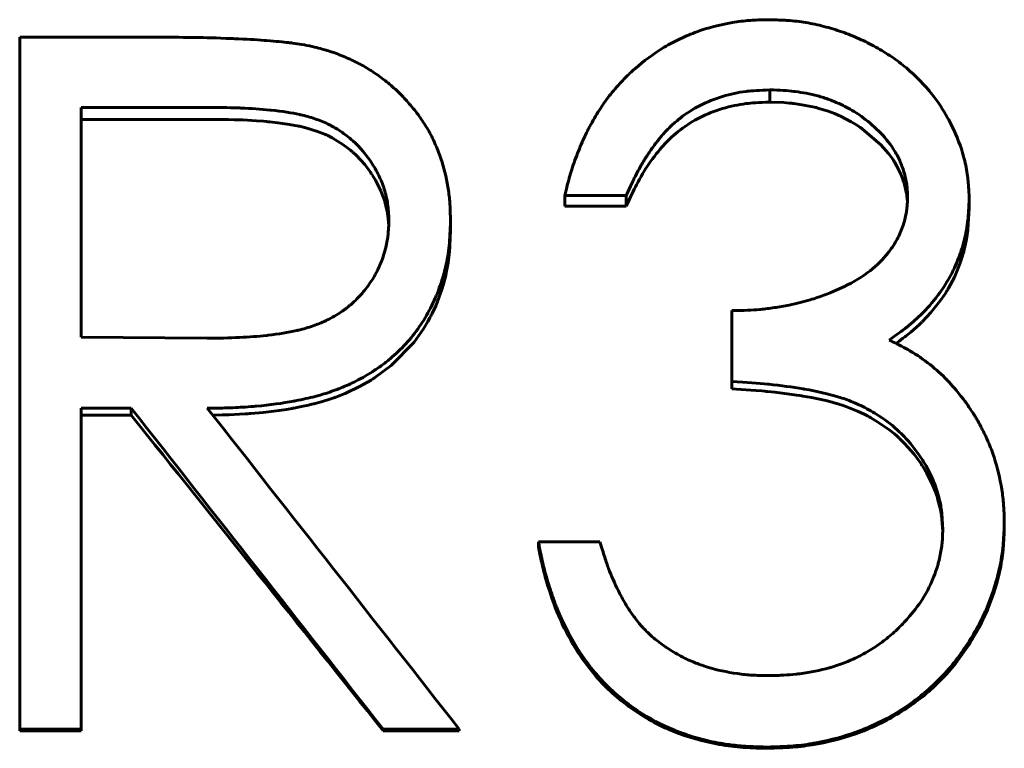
# Model space of a CAD drawing. Header units: millimetres. Extents: x 0 to 594, y 0 to 420.
# Tile 7 of 19: x 168.19 to 175.37, y 201.22 to 206.54. Entities that reach past the tile are written whole.
import ezdxf

# ---------------------------------------------------------------- set-up
doc = ezdxf.new("R2010")
doc.units = ezdxf.units.MM
doc.linetypes.add('K5LT_BASIC', pattern=[0])
doc.layers.add('Системный слой (1)', color=251, linetype='Continuous', true_color=0x6c6c6c)

# ---------------------------------------------------------------- blocks, each defined once
blk = doc.blocks.new('U9')
at = {"layer": 'Системный слой (1)', "color": 150, "linetype": 'K5LT_BASIC', "lineweight": 60, "true_color": 0x0080ff}
for p, q in [((175.1111, 205.1625), (175.1025, 205.0097)), ((175.1, 204.9889), (175.0972, 204.968)), ((175.1013, 204.9993), (175.1, 204.9889)), ((175.1019, 205.0045), (175.1013, 204.9993)), ((175.1022, 205.0071), (175.1019, 205.0045)), ((175.1023, 205.0084), (175.1022, 205.0071)), ((175.1024, 205.0091), (175.1023, 205.0084)), ((175.1025, 205.0097), (175.1024, 205.0096)), ((175.1024, 205.0096), (175.1024, 205.0094)), ((175.1024, 205.0094), (175.1024, 205.0091)), ((175.0902, 204.9263), (175.0752, 204.8589)), ((175.0972, 204.968), (175.0902, 204.9263)), ((175.0683, 204.8333), (175.0608, 204.8077)), ((175.0718, 204.8462), (175.0683, 204.8333)), ((175.0735, 204.8527), (175.0718, 204.8462)), ((175.0744, 204.8559), (175.0735, 204.8527)), ((175.0748, 204.8575), (175.0744, 204.8559)), ((175.075, 204.8583), (175.0748, 204.8575)), ((175.0751, 204.8587), (175.075, 204.8583)), ((175.0752, 204.8589), (175.0751, 204.8587)), ((175.0608, 204.8077), (175.044, 204.7574)), ((175.044, 204.7574), (175.0034, 204.6601)), ((175.0034, 204.6601), (174.9587, 204.5759)), ((174.9451, 204.5535), (174.9309, 204.5312)), ((174.952, 204.5647), (174.9451, 204.5535)), ((174.9554, 204.5704), (174.952, 204.5647)), ((174.9571, 204.5732), (174.9554, 204.5704)), ((174.9579, 204.5746), (174.9571, 204.5732)), ((174.9583, 204.5753), (174.9579, 204.5746)), ((174.9586, 204.5757), (174.9583, 204.5753)), ((174.9587, 204.5759), (174.9586, 204.5757)), ((174.9006, 204.4873), (174.8329, 204.4025)), ((174.9309, 204.5312), (174.9006, 204.4873)), ((174.8329, 204.4025), (174.7688, 204.3343)), ((174.764, 204.3295), (174.7589, 204.3246)), ((174.7665, 204.332), (174.764, 204.3295)), ((174.7677, 204.3332), (174.7665, 204.332)), ((174.7684, 204.3339), (174.7677, 204.3332)), ((174.7687, 204.3342), (174.7684, 204.3339)), ((174.7688, 204.3343), (174.7687, 204.3342)), ((174.6857, 204.259), (174.6529, 204.2328)), ((174.7281, 204.2957), (174.6857, 204.259)), ((174.7487, 204.3148), (174.7281, 204.2957)), ((174.7589, 204.3246), (174.7487, 204.3148)), ((174.5974, 204.1921), (174.5766, 204.1774)), ((174.6283, 204.2143), (174.5974, 204.1921)), ((174.6414, 204.2241), (174.6283, 204.2143)), ((174.6474, 204.2286), (174.6414, 204.2241)), ((174.6503, 204.2307), (174.6474, 204.2286)), ((174.6516, 204.2318), (174.6503, 204.2307)), ((174.6523, 204.2323), (174.6516, 204.2318)), ((174.6527, 204.2326), (174.6523, 204.2323)), ((174.6528, 204.2327), (174.6527, 204.2326)), ((174.6529, 204.2328), (174.6528, 204.2327))]:
    blk.add_line(p, q, dxfattribs=at)
blk = doc.blocks.new('U16')
at = {"layer": 'Системный слой (1)', "color": 150, "linetype": 'K5LT_BASIC', "lineweight": 60, "true_color": 0x0080ff}
for p, q in [((171.329, 204.9981), (171.3212, 204.8414)), ((171.3203, 204.832), (171.3194, 204.8225)), ((171.3207, 204.8367), (171.3203, 204.832)), ((171.321, 204.8391), (171.3207, 204.8367)), ((171.3211, 204.8403), (171.321, 204.8391)), ((171.3212, 204.8414), (171.3211, 204.8412)), ((171.3211, 204.8412), (171.3211, 204.8409)), ((171.3211, 204.8409), (171.3211, 204.8403)), ((171.3122, 204.7658), (171.2986, 204.6912)), ((171.3173, 204.8035), (171.3122, 204.7658)), ((171.3194, 204.8225), (171.3173, 204.8035)), ((171.2986, 204.6912), (171.2975, 204.6862)), ((171.2831, 204.6275), (171.266, 204.5696)), ((171.2906, 204.6568), (171.2831, 204.6275)), ((171.2942, 204.6716), (171.2906, 204.6568)), ((171.2959, 204.679), (171.2942, 204.6716)), ((171.2967, 204.6827), (171.2959, 204.679)), ((171.2971, 204.6846), (171.2967, 204.6827)), ((171.2973, 204.6855), (171.2971, 204.6846)), ((171.2974, 204.686), (171.2973, 204.6855)), ((171.2975, 204.6862), (171.2974, 204.686)), ((171.266, 204.5696), (171.2237, 204.4569)), ((171.2237, 204.4569), (171.1928, 204.3904)), ((171.1642, 204.3366), (171.1332, 204.2846)), ((171.1789, 204.3633), (171.1642, 204.3366)), ((171.186, 204.3769), (171.1789, 204.3633)), ((171.1895, 204.3837), (171.186, 204.3769)), ((171.1912, 204.3872), (171.1895, 204.3837)), ((171.1921, 204.3889), (171.1912, 204.3872)), ((171.1925, 204.3897), (171.1921, 204.3889)), ((171.1927, 204.3902), (171.1925, 204.3897)), ((171.1928, 204.3904), (171.1927, 204.3902)), ((171.1332, 204.2846), (171.064, 204.1867)), ((171.064, 204.1867), (170.8973, 204.0153)), ((170.8973, 204.0153), (170.7761, 203.926)), ((170.7506, 203.9099), (170.7245, 203.8942)), ((170.7635, 203.9179), (170.7506, 203.9099)), ((170.7699, 203.922), (170.7635, 203.9179)), ((170.7731, 203.9241), (170.7699, 203.922)), ((170.7747, 203.9251), (170.7731, 203.9241)), ((170.7755, 203.9256), (170.7747, 203.9251)), ((170.7759, 203.9259), (170.7755, 203.9256)), ((170.7761, 203.926), (170.7759, 203.9259)), ((170.6713, 203.8645), (170.561, 203.8122)), ((170.7245, 203.8942), (170.6713, 203.8645)), ((170.4349, 203.7655), (170.3793, 203.7484)), ((170.4637, 203.7752), (170.4349, 203.7655)), ((170.4785, 203.7803), (170.4637, 203.7752)), ((170.4859, 203.783), (170.4785, 203.7803)), ((170.4896, 203.7843), (170.4859, 203.783)), ((170.4915, 203.785), (170.4896, 203.7843)), ((170.4924, 203.7853), (170.4915, 203.785)), ((170.4929, 203.7855), (170.4924, 203.7853)), ((170.4931, 203.7856), (170.4929, 203.7855)), ((170.561, 203.8122), (170.4931, 203.7856)), ((170.0794, 203.6873), (169.9637, 203.6733)), ((170.1343, 203.6957), (170.0794, 203.6873)), ((170.1611, 203.7002), (170.1343, 203.6957)), ((170.1742, 203.7025), (170.1611, 203.7002)), ((170.1808, 203.7037), (170.1742, 203.7025)), ((170.184, 203.7043), (170.1808, 203.7037)), ((170.1857, 203.7046), (170.184, 203.7043)), ((170.1865, 203.7047), (170.1857, 203.7046)), ((170.1869, 203.7048), (170.1865, 203.7047)), ((170.1871, 203.7049), (170.1869, 203.7048)), ((170.2425, 203.7156), (170.1871, 203.7049)), ((170.2948, 203.7269), (170.2425, 203.7156)), ((170.3191, 203.7326), (170.2948, 203.7269)), ((170.3308, 203.7355), (170.3191, 203.7326)), ((170.3365, 203.7369), (170.3308, 203.7355)), ((170.3394, 203.7376), (170.3365, 203.7369)), ((170.3408, 203.738), (170.3394, 203.7376)), ((170.3415, 203.7382), (170.3408, 203.738)), ((170.3418, 203.7383), (170.3415, 203.7382)), ((170.342, 203.7383), (170.3418, 203.7383)), ((170.3793, 203.7484), (170.342, 203.7383)), ((169.5977, 203.6539), (169.5954, 203.6539)), ((169.6648, 203.6551), (169.5977, 203.6539)), ((169.6919, 203.6558), (169.6648, 203.6551)), ((169.7039, 203.6561), (169.6919, 203.6558)), ((169.7095, 203.6563), (169.7039, 203.6561)), ((169.7122, 203.6564), (169.7095, 203.6563)), ((169.7135, 203.6564), (169.7122, 203.6564)), ((169.7141, 203.6564), (169.7135, 203.6564)), ((169.7145, 203.6564), (169.7141, 203.6564)), ((169.7146, 203.6564), (169.7145, 203.6564)), ((169.7917, 203.6599), (169.7146, 203.6564)), ((169.8324, 203.6623), (169.7917, 203.6599)), ((169.8527, 203.6637), (169.8324, 203.6623)), ((169.8629, 203.6645), (169.8527, 203.6637)), ((169.8679, 203.6648), (169.8629, 203.6645)), ((169.8705, 203.665), (169.8679, 203.6648)), ((169.8718, 203.6651), (169.8705, 203.665)), ((169.8724, 203.6652), (169.8718, 203.6651)), ((169.8727, 203.6652), (169.8724, 203.6652)), ((169.9637, 203.6733), (169.8727, 203.6652))]:
    blk.add_line(p, q, dxfattribs=at)
blk = doc.blocks.new('U28')
at = {"layer": 'Системный слой (1)', "color": 150, "linetype": 'K5LT_BASIC', "lineweight": 60, "true_color": 0x0080ff}
for p, q in [((169.6057, 205.8116), (169.5742, 205.8118)), ((169.7103, 205.8105), (169.6057, 205.8116)), ((169.7545, 205.8095), (169.7103, 205.8105)), ((169.7746, 205.8089), (169.7545, 205.8095)), ((169.7841, 205.8086), (169.7746, 205.8089)), ((169.7888, 205.8085), (169.7841, 205.8086)), ((169.7911, 205.8084), (169.7888, 205.8085)), ((169.7922, 205.8083), (169.7911, 205.8084)), ((169.7928, 205.8083), (169.7922, 205.8083)), ((169.793, 205.8083), (169.7928, 205.8083)), ((169.7932, 205.8083), (169.793, 205.8083)), ((169.8139, 205.8074), (169.7932, 205.8083)), ((169.9159, 205.8016), (169.8139, 205.8074)), ((169.9646, 205.7978), (169.9159, 205.8016)), ((169.9884, 205.7957), (169.9646, 205.7978)), ((170.0001, 205.7945), (169.9884, 205.7957)), ((170.006, 205.794), (170.0001, 205.7945)), ((170.0089, 205.7937), (170.006, 205.794)), ((170.0103, 205.7935), (170.0089, 205.7937)), ((170.0111, 205.7935), (170.0103, 205.7935)), ((170.0114, 205.7934), (170.0111, 205.7935)), ((170.0116, 205.7934), (170.0114, 205.7934)), ((170.0711, 205.7868), (170.0116, 205.7934)), ((170.1564, 205.7748), (170.0711, 205.7868)), ((170.1941, 205.7682), (170.1564, 205.7748)), ((170.2116, 205.7648), (170.1941, 205.7682)), ((170.22, 205.763), (170.2116, 205.7648)), ((170.2242, 205.7621), (170.22, 205.763)), ((170.2262, 205.7617), (170.2242, 205.7621)), ((170.2273, 205.7615), (170.2262, 205.7617)), ((170.2278, 205.7614), (170.2273, 205.7615)), ((170.228, 205.7613), (170.2278, 205.7614)), ((170.2282, 205.7613), (170.228, 205.7613)), ((170.2737, 205.7504), (170.2282, 205.7613)), ((170.3597, 205.7242), (170.2737, 205.7504)), ((170.3989, 205.7092), (170.3597, 205.7242)), ((170.4175, 205.7012), (170.3989, 205.7092)), ((170.4266, 205.6971), (170.4175, 205.7012)), ((170.4311, 205.695), (170.4266, 205.6971)), ((170.4333, 205.6939), (170.4311, 205.695)), ((170.4344, 205.6934), (170.4333, 205.6939)), ((170.435, 205.6931), (170.4344, 205.6934)), ((170.4353, 205.693), (170.435, 205.6931)), ((170.4354, 205.693), (170.4353, 205.693)), ((170.4668, 205.6771), (170.4354, 205.693)), ((170.5445, 205.6294), (170.4668, 205.6771)), ((170.5812, 205.6023), (170.5445, 205.6294)), ((170.599, 205.5879), (170.5812, 205.6023)), ((170.6077, 205.5805), (170.599, 205.5879)), ((170.612, 205.5767), (170.6077, 205.5805)), ((170.6142, 205.5748), (170.612, 205.5767)), ((170.6153, 205.5739), (170.6142, 205.5748)), ((170.6158, 205.5734), (170.6153, 205.5739)), ((170.6161, 205.5732), (170.6158, 205.5734)), ((170.6162, 205.573), (170.6161, 205.5732)), ((170.6437, 205.5475), (170.6162, 205.573)), ((170.7042, 205.4816), (170.6437, 205.5475)), ((170.7319, 205.4459), (170.7042, 205.4816)), ((170.7451, 205.4273), (170.7319, 205.4459)), ((170.7516, 205.4178), (170.7451, 205.4273)), ((170.7547, 205.4131), (170.7516, 205.4178)), ((170.7563, 205.4107), (170.7547, 205.4131)), ((170.7571, 205.4095), (170.7563, 205.4107)), ((170.7575, 205.4089), (170.7571, 205.4095)), ((170.7577, 205.4086), (170.7575, 205.4089)), ((170.7578, 205.4084), (170.7577, 205.4086)), ((170.7823, 205.3686), (170.7578, 205.4084)), ((170.8213, 205.2916), (170.7823, 205.3686)), ((170.837, 205.2524), (170.8213, 205.2916)), ((170.8439, 205.2327), (170.837, 205.2524)), ((170.8472, 205.2228), (170.8439, 205.2327)), ((170.8487, 205.2178), (170.8472, 205.2228)), ((170.8495, 205.2153), (170.8487, 205.2178)), ((170.8499, 205.2141), (170.8495, 205.2153)), ((170.8501, 205.2135), (170.8499, 205.2141)), ((170.8502, 205.2132), (170.8501, 205.2135)), ((170.8502, 205.213), (170.8502, 205.2132)), ((170.8504, 205.2125), (170.8502, 205.213)), ((170.8638, 205.1599), (170.8504, 205.2125)), ((170.8689, 205.1335), (170.8638, 205.1599)), ((170.8709, 205.1203), (170.8689, 205.1335)), ((170.8719, 205.1137), (170.8709, 205.1203)), ((170.8723, 205.1104), (170.8719, 205.1137)), ((170.8725, 205.1087), (170.8723, 205.1104)), ((170.8726, 205.1079), (170.8725, 205.1087)), ((170.8727, 205.1075), (170.8726, 205.1079)), ((170.8727, 205.1073), (170.8727, 205.1075)), ((170.8727, 205.1071), (170.8727, 205.1073)), ((170.8786, 205.0346), (170.8727, 205.1071))]:
    blk.add_line(p, q, dxfattribs=at)
blk = doc.blocks.new('U30')
at = {"layer": 'Системный слой (1)', "color": 150, "linetype": 'K5LT_BASIC', "lineweight": 60, "true_color": 0x0080ff}
for p, q in [((173.6686, 205.9377), (173.6567, 205.938)), ((173.7609, 205.9338), (173.6686, 205.9377)), ((173.7996, 205.9309), (173.7609, 205.9338)), ((173.8171, 205.9292), (173.7996, 205.9309)), ((173.8254, 205.9283), (173.8171, 205.9292)), ((173.8294, 205.9279), (173.8254, 205.9283)), ((173.8314, 205.9276), (173.8294, 205.9279)), ((173.8324, 205.9275), (173.8314, 205.9276)), ((173.8329, 205.9275), (173.8324, 205.9275)), ((173.8331, 205.9274), (173.8329, 205.9275)), ((173.8333, 205.9274), (173.8331, 205.9274)), ((173.9061, 205.9166), (173.8333, 205.9274)), ((173.9574, 205.9065), (173.9061, 205.9166)), ((173.9825, 205.9008), (173.9574, 205.9065)), ((173.9948, 205.8977), (173.9825, 205.9008)), ((174.0009, 205.8961), (173.9948, 205.8977)), ((174.004, 205.8953), (174.0009, 205.8961)), ((174.0055, 205.8949), (174.004, 205.8953)), ((174.0063, 205.8947), (174.0055, 205.8949)), ((174.0067, 205.8946), (174.0063, 205.8947)), ((174.0069, 205.8946), (174.0067, 205.8946)), ((174.0825, 205.8714), (174.0069, 205.8946)), ((174.1281, 205.8542), (174.0825, 205.8714)), ((174.1507, 205.8448), (174.1281, 205.8542)), ((174.1619, 205.8398), (174.1507, 205.8448)), ((174.1675, 205.8373), (174.1619, 205.8398)), ((174.1703, 205.8361), (174.1675, 205.8373)), ((174.1717, 205.8354), (174.1703, 205.8361)), ((174.1724, 205.8351), (174.1717, 205.8354)), ((174.1727, 205.835), (174.1724, 205.8351)), ((174.1729, 205.8349), (174.1727, 205.835)), ((174.2508, 205.795), (174.1729, 205.8349)), ((174.2894, 205.7718), (174.2508, 205.795)), ((174.3079, 205.7596), (174.2894, 205.7718)), ((174.3169, 205.7535), (174.3079, 205.7596)), ((174.3213, 205.7504), (174.3169, 205.7535)), ((174.3235, 205.7488), (174.3213, 205.7504)), ((174.3246, 205.748), (174.3235, 205.7488)), ((174.3252, 205.7476), (174.3246, 205.748)), ((174.3255, 205.7474), (174.3252, 205.7476)), ((174.3256, 205.7473), (174.3255, 205.7474)), ((174.3316, 205.743), (174.3256, 205.7473)), ((174.4682, 205.6255), (174.3316, 205.743)), ((174.5231, 205.5626), (174.4682, 205.6255)), ((174.5472, 205.5302), (174.5231, 205.5626)), ((174.5584, 205.5137), (174.5472, 205.5302)), ((174.5638, 205.5054), (174.5584, 205.5137)), ((174.5665, 205.5012), (174.5638, 205.5054)), ((174.5678, 205.4991), (174.5665, 205.5012)), ((174.5685, 205.498), (174.5678, 205.4991)), ((174.5688, 205.4975), (174.5685, 205.498)), ((174.5689, 205.4973), (174.5688, 205.4975)), ((174.569, 205.4971), (174.5689, 205.4973)), ((174.5842, 205.4711), (174.569, 205.4971)), ((174.615, 205.4065), (174.5842, 205.4711)), ((174.6278, 205.3724), (174.615, 205.4065)), ((174.6336, 205.3549), (174.6278, 205.3724)), ((174.6363, 205.3461), (174.6336, 205.3549)), ((174.6376, 205.3416), (174.6363, 205.3461)), ((174.6383, 205.3393), (174.6376, 205.3416)), ((174.6386, 205.3382), (174.6383, 205.3393)), ((174.6387, 205.3377), (174.6386, 205.3382)), ((174.6388, 205.3374), (174.6387, 205.3377)), ((174.6389, 205.3372), (174.6388, 205.3374)), ((174.6498, 205.2934), (174.6389, 205.3372)), ((174.654, 205.2721), (174.6498, 205.2934)), ((174.6557, 205.2618), (174.654, 205.2721)), ((174.6564, 205.2567), (174.6557, 205.2618)), ((174.6568, 205.2542), (174.6564, 205.2567)), ((174.657, 205.2529), (174.6568, 205.2542)), ((174.657, 205.2523), (174.657, 205.2529)), ((174.6571, 205.252), (174.657, 205.2523)), ((174.6571, 205.2518), (174.6571, 205.252)), ((174.6571, 205.2517), (174.6571, 205.2518)), ((174.6607, 205.2104), (174.6571, 205.2517))]:
    blk.add_line(p, q, dxfattribs=at)
blk = doc.blocks.new('U36')
at = {"layer": 'Системный слой (1)', "color": 150, "linetype": 'K5LT_BASIC', "lineweight": 60, "true_color": 0x0080ff}
for p, q in [((173.4491, 203.8407), (173.3803, 203.8447)), ((173.555, 203.8335), (173.4491, 203.8407)), ((173.6004, 203.8299), (173.555, 203.8335)), ((173.6212, 203.8281), (173.6004, 203.8299)), ((173.6311, 203.8271), (173.6212, 203.8281)), ((173.636, 203.8267), (173.6311, 203.8271)), ((173.6384, 203.8265), (173.636, 203.8267)), ((173.6396, 203.8264), (173.6384, 203.8265)), ((173.6402, 203.8263), (173.6396, 203.8264)), ((173.6405, 203.8263), (173.6402, 203.8263)), ((173.6406, 203.8263), (173.6405, 203.8263)), ((173.6954, 203.8206), (173.6406, 203.8263)), ((173.8014, 203.8077), (173.6954, 203.8206)), ((173.8514, 203.8005), (173.8014, 203.8077)), ((173.8757, 203.7967), (173.8514, 203.8005)), ((173.8877, 203.7947), (173.8757, 203.7967)), ((173.8936, 203.7937), (173.8877, 203.7947)), ((173.8966, 203.7932), (173.8936, 203.7937)), ((173.8981, 203.793), (173.8966, 203.7932)), ((173.8988, 203.7928), (173.8981, 203.793)), ((173.8992, 203.7928), (173.8988, 203.7928)), ((173.8994, 203.7927), (173.8992, 203.7928)), ((173.9615, 203.7816), (173.8994, 203.7927)), ((174.0653, 203.7597), (173.9615, 203.7816)), ((174.1116, 203.7481), (174.0653, 203.7597)), ((174.1334, 203.7422), (174.1116, 203.7481)), ((174.1439, 203.7392), (174.1334, 203.7422)), ((174.149, 203.7376), (174.1439, 203.7392)), ((174.1516, 203.7369), (174.149, 203.7376)), ((174.1529, 203.7365), (174.1516, 203.7369)), ((174.1535, 203.7363), (174.1529, 203.7365)), ((174.1538, 203.7362), (174.1535, 203.7363)), ((174.154, 203.7362), (174.1538, 203.7362)), ((174.1989, 203.7218), (174.154, 203.7362)), ((174.298, 203.6828), (174.1989, 203.7218)), ((174.3464, 203.6599), (174.298, 203.6828)), ((174.3703, 203.6476), (174.3464, 203.6599)), ((174.3821, 203.6413), (174.3703, 203.6476)), ((174.3881, 203.6381), (174.3821, 203.6413)), ((174.391, 203.6364), (174.3881, 203.6381)), ((174.3925, 203.6356), (174.391, 203.6364)), ((174.3932, 203.6352), (174.3925, 203.6356)), ((174.3936, 203.635), (174.3932, 203.6352)), ((174.3938, 203.6349), (174.3936, 203.635)), ((174.4389, 203.6085), (174.3938, 203.6349)), ((174.5265, 203.5486), (174.4389, 203.6085)), ((174.5667, 203.5163), (174.5265, 203.5486)), ((174.5859, 203.4995), (174.5667, 203.5163)), ((174.5953, 203.491), (174.5859, 203.4995)), ((174.5999, 203.4867), (174.5953, 203.491)), ((174.6022, 203.4845), (174.5999, 203.4867)), ((174.6033, 203.4835), (174.6022, 203.4845)), ((174.6039, 203.4829), (174.6033, 203.4835)), ((174.6042, 203.4827), (174.6039, 203.4829)), ((174.6043, 203.4825), (174.6042, 203.4827)), ((174.6407, 203.4464), (174.6043, 203.4825)), ((174.7091, 203.368), (174.6407, 203.4464)), ((174.7407, 203.3262), (174.7091, 203.368)), ((174.7558, 203.3046), (174.7407, 203.3262)), ((174.7632, 203.2936), (174.7558, 203.3046)), ((174.7669, 203.2881), (174.7632, 203.2936)), ((174.7687, 203.2853), (174.7669, 203.2881)), ((174.7696, 203.284), (174.7687, 203.2853)), ((174.7701, 203.2833), (174.7696, 203.284)), ((174.7703, 203.2829), (174.7701, 203.2833)), ((174.7704, 203.2827), (174.7703, 203.2829)), ((174.8031, 203.229), (174.7704, 203.2827)), ((174.8473, 203.1398), (174.8031, 203.229)), ((174.8655, 203.0942), (174.8473, 203.1398)), ((174.8736, 203.0711), (174.8655, 203.0942)), ((174.8774, 203.0595), (174.8736, 203.0711)), ((174.8793, 203.0537), (174.8774, 203.0595)), ((174.8802, 203.0508), (174.8793, 203.0537)), ((174.8806, 203.0494), (174.8802, 203.0508)), ((174.8809, 203.0486), (174.8806, 203.0494)), ((174.881, 203.0483), (174.8809, 203.0486)), ((174.881, 203.0481), (174.881, 203.0483)), ((174.8815, 203.0466), (174.881, 203.0481)), ((174.898, 202.9833), (174.8815, 203.0466)), ((174.9042, 202.952), (174.898, 202.9833)), ((174.9068, 202.9365), (174.9042, 202.952)), ((174.9079, 202.9287), (174.9068, 202.9365)), ((174.9085, 202.9249), (174.9079, 202.9287)), ((174.9087, 202.9229), (174.9085, 202.9249)), ((174.9089, 202.922), (174.9087, 202.9229)), ((174.9089, 202.9215), (174.9089, 202.922)), ((174.909, 202.9212), (174.9089, 202.9215)), ((174.909, 202.921), (174.909, 202.9212)), ((174.9182, 202.8036), (174.909, 202.921))]:
    blk.add_line(p, q, dxfattribs=at)

msp = doc.modelspace()

# ---------------------------------------------------------------- linework, layer by layer
at = {"layer": 'Системный слой (1)', "color": 150, "linetype": 'K5LT_BASIC', "lineweight": 60, "true_color": 0x0080ff}
for p, q in [((168.188, 201.362), (168.188, 206.4114)), ((168.188, 206.4114), (169.1886, 206.4114)), ((173.6567, 206.027), (173.6567, 205.938)), ((169.5742, 205.8987), (168.6367, 205.8987)), ((168.6367, 204.2221), (168.6367, 205.8987)), ((169.5742, 205.8118), (168.6367, 205.8118)), ((172.1624, 205.2555), (172.1624, 205.1793)), ((172.6111, 205.2555), (172.1624, 205.2555)), ((172.6111, 205.2555), (172.6111, 205.1793)), ((175.1111, 205.2384), (175.1111, 205.1625)), ((172.6111, 205.1793), (172.1624, 205.1793)), ((171.329, 205.0712), (171.329, 204.9981)), ((173.3803, 203.8982), (173.3803, 204.4162)), ((168.6367, 204.2221), (169.5522, 204.215)), ((173.3803, 203.8982), (173.3803, 203.8447)), ((168.6367, 201.362), (168.6367, 203.7037)), ((169.0013, 203.7037), (168.6367, 203.7037)), ((169.0013, 203.7037), (169.0013, 203.6534)), ((169.0013, 203.6534), (168.6367, 203.6534)), ((175.3675, 202.8707), (175.3675, 202.8342)), ((171.97, 202.7294), (172.4188, 202.7294)), ((171.97, 202.7294), (171.97, 202.6953)), ((168.6367, 201.362), (168.188, 201.362)), ((168.188, 201.362), (168.188, 201.3507)), ((168.6367, 201.3507), (168.188, 201.3507)), ((168.6367, 201.362), (168.6367, 201.3507)), ((170.8382, 201.362), (170.8382, 201.3507)), ((171.3931, 201.362), (170.8382, 201.362)), ((171.3931, 201.3507), (170.8382, 201.3507)), ((171.3931, 201.362), (171.3931, 201.3507)), ((173.6377, 201.2316), (173.6377, 201.2225))]:
    msp.add_line(p, q, dxfattribs=at)
for points, knots in [([(172.1624, 205.2555), (172.1693, 205.2845), (172.1756, 205.3099), (172.1838, 205.3424), (172.1883, 205.3598), (172.1923, 205.3743), (172.1944, 205.382), (172.1947, 205.3831), (172.201, 205.4055), (172.2072, 205.426), (172.221, 205.4685), (172.2283, 205.4897), (172.2538, 205.5599), (172.2876, 205.6448), (172.3229, 205.7187), (172.3416, 205.7541), (172.3425, 205.7558), (172.3669, 205.8015), (172.4016, 205.8611), (172.4367, 205.9134), (172.4601, 205.9466), (172.4736, 205.9648), (172.5151, 206.0182), (172.5456, 206.0541), (172.5991, 206.1114), (172.6225, 206.1347), (172.6543, 206.1641), (172.6617, 206.1708), (172.7398, 206.2394), (172.8125, 206.2926), (172.9264, 206.3608), (172.9847, 206.392), (173.0447, 206.4188), (173.0852, 206.4357), (173.1065, 206.444), (173.2053, 206.4799), (173.2915, 206.5021), (173.4283, 206.5253), (173.4699, 206.5306), (173.512, 206.534), (173.5154, 206.5343), (173.5467, 206.5366), (173.5912, 206.5382), (173.6507, 206.5394)], [0, 0, 0, 0, 0.03125, 0.03125, 0.046875, 0.0585938, 0.0585938, 0.0625, 0.0625, 0.09375, 0.09375, 0.125, 0.125, 0.1875, 0.2460938, 0.2460938, 0.25, 0.25, 0.3125, 0.34375, 0.34375, 0.375, 0.375, 0.4375, 0.4375, 0.484375, 0.484375, 0.5, 0.5, 0.625, 0.625, 0.6875, 0.71875, 0.71875, 0.75, 0.75, 0.875, 0.875, 0.9335938, 0.9335938, 0.9375, 0.9375, 0.9999998, 0.9999998, 0.9999998, 0.9999998]), ([(173.6507, 206.5394), (173.7071, 206.5377), (173.7503, 206.5359), (173.7823, 206.5338), (173.7833, 206.5338), (173.8326, 206.5304), (173.877, 206.5253), (173.9645, 206.5107), (174.0301, 206.4967), (174.0956, 206.4783), (174.1393, 206.465), (174.1617, 206.4577), (174.2253, 206.4354), (174.2672, 206.4188), (174.3495, 206.3819), (174.3891, 206.3621), (174.4707, 206.317), (174.5293, 206.281), (174.5838, 206.2418), (174.6193, 206.2149), (174.6359, 206.2017), (174.7237, 206.128), (174.8337, 206.0146), (174.9208, 205.8832), (174.965, 205.8038), (174.9752, 205.7842), (175.0221, 205.6887), (175.0506, 205.6144), (175.0739, 205.5295), (175.0765, 205.5195), (175.0894, 205.4664), (175.0969, 205.4246), (175.1019, 205.3799), (175.1023, 205.3762), (175.1056, 205.3443), (175.1085, 205.299), (175.1111, 205.2384)], [0, 0, 0, 0, 0.0585938, 0.0585938, 0.0625, 0.0625, 0.125, 0.125, 0.1875, 0.21875, 0.21875, 0.25, 0.25, 0.3125, 0.3125, 0.375, 0.375, 0.4375, 0.46875, 0.46875, 0.5, 0.5, 0.625, 0.71875, 0.71875, 0.75, 0.75, 0.859375, 0.859375, 0.875, 0.875, 0.9335938, 0.9335938, 0.9375, 0.9375, 0.9999977, 0.9999977, 0.9999977, 0.9999977]), ([(169.1886, 206.4114), (169.3112, 206.411), (169.4021, 206.4104), (169.4653, 206.4096), (169.4685, 206.4096), (169.5366, 206.4086), (169.6238, 206.4059), (169.7417, 206.4013), (169.75, 206.401), (169.8368, 206.3975), (169.9083, 206.3935), (169.9764, 206.3882), (169.9806, 206.3879), (170.0573, 206.3817), (170.1106, 206.3767), (170.1568, 206.3714), (170.1674, 206.3701), (170.22, 206.3629), (170.2678, 206.3545), (170.3214, 206.3434)], [0, 0, 0, 0, 0.234375, 0.234375, 0.25, 0.25, 0.484375, 0.484375, 0.5, 0.5, 0.6875, 0.6875, 0.703125, 0.703125, 0.84375, 0.84375, 0.875, 0.875, 0.9999976, 0.9999976, 0.9999976, 0.9999976]), ([(170.3214, 206.3434), (170.3659, 206.3324), (170.3998, 206.3235), (170.4247, 206.3162), (170.4257, 206.3159), (170.4603, 206.3055), (170.4953, 206.2931), (170.5675, 206.2643), (170.6019, 206.2491), (170.6676, 206.2166), (170.6981, 206.2), (170.7587, 206.163), (170.7887, 206.1428), (170.8481, 206.0989), (170.8784, 206.0746), (170.9206, 206.0377), (170.9341, 206.0254), (170.9598, 206.0008), (170.9716, 205.989), (171.0063, 205.9526), (171.0316, 205.9236), (171.0827, 205.8609), (171.1049, 205.8311), (171.1427, 205.7748), (171.1616, 205.7433), (171.1881, 205.6939), (171.1966, 205.6774), (171.2196, 205.6293), (171.2338, 205.5957), (171.2532, 205.543), (171.2597, 205.5241), (171.2876, 205.4371), (171.3039, 205.3658), (171.3195, 205.257), (171.3231, 205.2226), (171.3254, 205.1863), (171.3256, 205.1833), (171.3271, 205.1573), (171.3282, 205.1204), (171.329, 205.0712)], [0, 0, 0, 0, 0.058594, 0.058594, 0.0625, 0.0625, 0.125, 0.125, 0.1875, 0.1875, 0.25, 0.25, 0.3125, 0.3125, 0.375, 0.375, 0.40625, 0.40625, 0.4375, 0.4375, 0.5, 0.5, 0.5625, 0.5625, 0.625, 0.625, 0.65625, 0.65625, 0.71875, 0.71875, 0.75, 0.75, 0.875, 0.875, 0.933594, 0.933594, 0.9375, 0.9375, 1, 1, 1, 1]), ([(173.6567, 206.027), (173.5843, 206.0245), (173.529, 206.021), (173.4882, 206.0162), (173.4868, 206.016), (173.4275, 206.0084), (173.3718, 205.9965), (173.2552, 205.9612), (173.2004, 205.9393), (173.0976, 205.887), (173.0491, 205.856), (172.9835, 205.8046), (172.9432, 205.7699), (172.9043, 205.7304), (172.8839, 205.7081), (172.8808, 205.7046), (172.8634, 205.6852), (172.8469, 205.665), (172.8206, 205.6303), (172.8036, 205.6073), (172.7858, 205.5817), (172.776, 205.5674), (172.7744, 205.5651), (172.7594, 205.5431), (172.7316, 205.4987), (172.7025, 205.4462), (172.6872, 205.4171), (172.686, 205.4147), (172.6652, 205.3748), (172.6404, 205.3221), (172.6111, 205.2555)], [0.0000002, 0.0000002, 0.0000002, 0.0000002, 0.1171875, 0.1171875, 0.125, 0.125, 0.25, 0.25, 0.375, 0.375, 0.5, 0.5, 0.5625, 0.6171875, 0.6171875, 0.625, 0.625, 0.6875, 0.6875, 0.71875, 0.7460938, 0.7460938, 0.75, 0.75, 0.8125, 0.8710938, 0.8710938, 0.875, 0.875, 1, 1, 1, 1]), ([(174.6623, 205.2404), (174.6619, 205.26), (174.6613, 205.2772), (174.6599, 205.2994), (174.6592, 205.3096), (174.6584, 205.3184), (174.6578, 205.324), (174.6576, 205.3258), (174.6554, 205.3426), (174.653, 205.3566), (174.6469, 205.3855), (174.643, 205.4013), (174.6306, 205.4456), (174.6157, 205.488), (174.597, 205.5278), (174.5837, 205.5537), (174.5761, 205.5671), (174.5409, 205.6249), (174.4743, 205.7108), (174.3844, 205.7895), (174.3323, 205.8283), (174.3285, 205.831), (174.2918, 205.8577), (174.2547, 205.8806), (174.2009, 205.9087), (174.1864, 205.9158), (174.1461, 205.9347), (174.1188, 205.9461), (174.0634, 205.9663), (174.0343, 205.9755), (173.9796, 205.9902), (173.9269, 206.0024), (173.8713, 206.0113), (173.8409, 206.0153), (173.8361, 206.0159), (173.7891, 206.0217), (173.7303, 206.0253), (173.6567, 206.027)], [0, 0, 0, 0, 0.03125, 0.03125, 0.046875, 0.054688, 0.054688, 0.0625, 0.0625, 0.09375, 0.09375, 0.125, 0.125, 0.1875, 0.21875, 0.21875, 0.25, 0.25, 0.375, 0.492188, 0.492188, 0.5, 0.5, 0.59375, 0.59375, 0.625, 0.625, 0.6875, 0.6875, 0.75, 0.75, 0.8125, 0.867188, 0.867188, 0.875, 0.875, 1, 1, 1, 1]), ([(173.6567, 205.938), (173.5795, 205.9353), (173.5217, 205.9316), (173.4833, 205.9267), (173.4275, 205.9197), (173.3709, 205.9077), (173.3135, 205.8906), (173.1969, 205.856), (173.0942, 205.8045), (173.0053, 205.7361), (172.9616, 205.7025), (172.9194, 205.6633), (172.8789, 205.6188), (172.848, 205.5849), (172.8129, 205.5395), (172.7735, 205.4825), (172.7454, 205.4417), (172.716, 205.3925), (172.6853, 205.3346), (172.6652, 205.2966), (172.6404, 205.2448), (172.6111, 205.1793)], [0, 0, 0, 0, 0.125, 0.125, 0.125, 0.25, 0.25, 0.25, 0.5, 0.5, 0.5, 0.625, 0.625, 0.625, 0.75, 0.75, 0.75, 0.875, 0.875, 0.875, 1, 1, 1, 1]), ([(170.8803, 205.0722), (170.8793, 205.0967), (170.8781, 205.1181), (170.8762, 205.1456), (170.8751, 205.1602), (170.8738, 205.1725), (170.8731, 205.179), (170.873, 205.1798), (170.8705, 205.2001), (170.8675, 205.218), (170.86, 205.2539), (170.8553, 205.2727), (170.8402, 205.3237), (170.8274, 205.3572), (170.7966, 205.4235), (170.7782, 205.4568), (170.7172, 205.5517), (170.6709, 205.6066), (170.589, 205.6804), (170.5387, 205.7197), (170.4841, 205.7525), (170.4519, 205.7696), (170.4428, 205.7742), (170.4062, 205.7921), (170.3443, 205.8171), (170.2726, 205.8371), (170.2332, 205.8462), (170.23, 205.8469), (170.1733, 205.8596), (170.1039, 205.8702), (170.0172, 205.8794), (170.0138, 205.8798), (169.9461, 205.8868), (169.8757, 205.8918), (169.7981, 205.8949), (169.7949, 205.8951), (169.7388, 205.8973), (169.6658, 205.8984), (169.5742, 205.8987)], [0, 0, 0, 0, 0.03125, 0.03125, 0.046875, 0.058594, 0.058594, 0.0625, 0.0625, 0.09375, 0.09375, 0.125, 0.125, 0.1875, 0.1875, 0.25, 0.25, 0.375, 0.375, 0.4375, 0.484375, 0.484375, 0.5, 0.5, 0.5625, 0.621094, 0.621094, 0.625, 0.625, 0.746094, 0.746094, 0.75, 0.75, 0.871094, 0.871094, 0.875, 0.875, 1, 1, 1, 1]), ([(173.3803, 204.4162), (173.4672, 204.4177), (173.5342, 204.4205), (173.5845, 204.425), (173.5866, 204.4252), (173.6226, 204.4286), (173.6559, 204.4328), (173.7253, 204.4433), (173.7622, 204.4499), (173.8534, 204.4679), (173.9047, 204.4806), (173.9685, 204.5), (173.9863, 204.5057), (174.067, 204.5329), (174.1279, 204.5574), (174.1896, 204.5868), (174.1927, 204.5883), (174.2695, 204.6256), (174.3929, 204.701), (174.484, 204.7908), (174.523, 204.8407), (174.525, 204.8433), (174.5496, 204.8761), (174.5786, 204.9211), (174.6016, 204.9681), (174.6157, 205), (174.6219, 205.0154), (174.6391, 205.0644), (174.6473, 205.0965), (174.6529, 205.1307), (174.6533, 205.1335), (174.657, 205.1582), (174.66, 205.1933), (174.6623, 205.2404)], [0, 0, 0, 0, 0.1171875, 0.1171875, 0.125, 0.125, 0.1875, 0.1875, 0.25, 0.25, 0.34375, 0.34375, 0.375, 0.375, 0.4921875, 0.4921875, 0.5, 0.5, 0.625, 0.7421875, 0.7421875, 0.75, 0.75, 0.8125, 0.84375, 0.84375, 0.875, 0.875, 0.9335938, 0.9335938, 0.9375, 0.9375, 0.999997, 0.999997, 0.999997, 0.999997]), ([(175.1111, 205.2384), (175.11, 205.2038), (175.1087, 205.1736), (175.1066, 205.1347), (175.1052, 205.114), (175.1038, 205.0965), (175.1029, 205.0874), (175.1028, 205.0862), (175.0971, 205.032), (175.0881, 204.9809), (175.0623, 204.8787), (175.0381, 204.8044), (175.0065, 204.7336), (174.9839, 204.6871), (174.9713, 204.6637), (174.9335, 204.5983), (174.8908, 204.5349), (174.841, 204.4745), (174.8062, 204.4349), (174.7874, 204.4148), (174.7343, 204.3614), (174.6982, 204.329), (174.658, 204.2969), (174.6546, 204.2943), (174.6258, 204.2716), (174.5839, 204.2413), (174.5271, 204.2019)], [0, 0, 0, 0, 0.0625, 0.0625, 0.09375, 0.1171875, 0.1171875, 0.125, 0.125, 0.25, 0.25, 0.375, 0.4375, 0.4375, 0.5, 0.5, 0.625, 0.6875, 0.6875, 0.75, 0.75, 0.8671875, 0.8671875, 0.875, 0.875, 0.9999998, 0.9999998, 0.9999998, 0.9999998]), ([(169.5522, 204.215), (169.6368, 204.215), (169.7908, 204.2184), (169.9259, 204.2286), (169.9909, 204.2356), (169.9938, 204.2359), (170.0753, 204.245), (170.1447, 204.2563), (170.2113, 204.2714), (170.2148, 204.2723), (170.2573, 204.2823), (170.3257, 204.3024), (170.3892, 204.3288), (170.4219, 204.3444), (170.4255, 204.3461), (170.4664, 204.3665), (170.5255, 204.4004), (170.5762, 204.4382), (170.6032, 204.4608), (170.6093, 204.4661), (170.6437, 204.4973), (170.6823, 204.5375), (170.7168, 204.582), (170.739, 204.6125), (170.7499, 204.6287), (170.7794, 204.6759), (170.7968, 204.7087), (170.827, 204.7771), (170.8397, 204.8121), (170.8603, 204.8849), (170.8675, 204.9194), (170.8722, 204.9554), (170.8726, 204.9584), (170.8758, 204.9847), (170.8783, 205.0221), (170.8803, 205.0722)], [0, 0, 0, 0, 0.125, 0.2421875, 0.2421875, 0.25, 0.25, 0.3671875, 0.3671875, 0.375, 0.375, 0.4375, 0.4921875, 0.4921875, 0.5, 0.5, 0.5625, 0.609375, 0.609375, 0.625, 0.625, 0.6875, 0.71875, 0.71875, 0.75, 0.75, 0.8125, 0.8125, 0.875, 0.875, 0.9335938, 0.9335938, 0.9375, 0.9375, 0.9999975, 0.9999975, 0.9999975, 0.9999975]), ([(171.329, 205.0712), (171.3279, 205.0358), (171.3267, 205.0048), (171.3247, 204.9649), (171.3235, 204.9421), (171.3221, 204.9232), (171.3214, 204.9141), (171.3213, 204.9136), (171.3166, 204.8585), (171.3089, 204.8067), (171.2861, 204.7016), (171.2717, 204.6503), (171.2368, 204.55), (171.2168, 204.502), (171.1449, 204.3558), (171.0862, 204.2677), (170.982, 204.1496), (170.9259, 204.0941), (170.8638, 204.0439), (170.821, 204.0116), (170.7983, 203.9956), (170.7321, 203.9519), (170.6522, 203.9056), (170.5677, 203.8674), (170.5182, 203.8476), (170.5067, 203.8432), (170.4528, 203.8233), (170.4143, 203.8105), (170.3657, 203.7964), (170.3532, 203.793), (170.3003, 203.7792), (170.2523, 203.7686), (170.1945, 203.7575), (170.1902, 203.7566), (170.1041, 203.7404), (170.0135, 203.7281), (169.9014, 203.718), (169.8862, 203.7168), (169.8232, 203.7119), (169.7737, 203.709), (169.7212, 203.707), (169.7168, 203.7069), (169.6796, 203.7056), (169.6268, 203.7046), (169.5562, 203.7037)], [0, 0, 0, 0, 0.03125, 0.03125, 0.046875, 0.0605469, 0.0605469, 0.0625, 0.0625, 0.125, 0.125, 0.1875, 0.1875, 0.25, 0.25, 0.375, 0.375, 0.4375, 0.46875, 0.46875, 0.5, 0.5, 0.5625, 0.609375, 0.609375, 0.625, 0.625, 0.671875, 0.671875, 0.6875, 0.6875, 0.7460938, 0.7460938, 0.75, 0.75, 0.859375, 0.859375, 0.875, 0.875, 0.9335938, 0.9335938, 0.9375, 0.9375, 0.9999999, 0.9999999, 0.9999999, 0.9999999]), ([(174.5271, 204.2019), (174.5621, 204.1849), (174.619, 204.1563), (174.66, 204.1341), (174.6778, 204.1238), (174.6791, 204.1231), (174.73, 204.0932), (174.7774, 204.0605), (174.8715, 203.986), (174.9124, 203.9493), (174.9509, 203.9095), (174.954, 203.9063), (174.9824, 203.8763), (175.0202, 203.8316), (175.069, 203.7706)], [0.0000001, 0.0000001, 0.0000001, 0.0000001, 0.125, 0.234375, 0.234375, 0.25, 0.25, 0.5, 0.5, 0.734375, 0.734375, 0.75, 0.75, 0.9999912, 0.9999912, 0.9999912, 0.9999912]), ([(174.9188, 202.827), (174.9174, 202.8564), (174.9159, 202.8821), (174.9135, 202.9151), (174.912, 202.9327), (174.9104, 202.9475), (174.9095, 202.9552), (174.9093, 202.9563), (174.9049, 202.9907), (174.8986, 203.0229), (174.8874, 203.0663), (174.8842, 203.0777), (174.8686, 203.1294), (174.8532, 203.17), (174.8163, 203.2496), (174.7945, 203.2891), (174.7344, 203.3831), (174.6942, 203.4353), (174.6352, 203.4993), (174.6195, 203.5153), (174.5591, 203.5735), (174.5083, 203.6135), (174.4332, 203.6619), (174.4131, 203.674), (174.3554, 203.7066), (174.2819, 203.743), (174.2057, 203.7715), (174.1644, 203.7847), (174.1584, 203.7866), (174.0874, 203.8082), (174.0056, 203.8268), (173.9057, 203.8443), (173.9019, 203.845), (173.8235, 203.8585), (173.7401, 203.8696), (173.6465, 203.8789), (173.6427, 203.8793), (173.5758, 203.8858), (173.489, 203.8921), (173.3803, 203.8982)], [0, 0, 0, 0, 0.03125, 0.03125, 0.046875, 0.058594, 0.058594, 0.0625, 0.0625, 0.109375, 0.109375, 0.125, 0.125, 0.1875, 0.1875, 0.25, 0.25, 0.34375, 0.34375, 0.375, 0.375, 0.46875, 0.46875, 0.5, 0.5, 0.5625, 0.617188, 0.617188, 0.625, 0.625, 0.746094, 0.746094, 0.75, 0.75, 0.871094, 0.871094, 0.875, 0.875, 1, 1, 1, 1]), ([(175.069, 203.7706), (175.1, 203.7276), (175.1237, 203.6933), (175.1442, 203.6613), (175.1479, 203.6553), (175.157, 203.6402), (175.1709, 203.6165), (175.1904, 203.581), (175.2057, 203.5514), (175.2161, 203.531), (175.2205, 203.5223), (175.234, 203.4944), (175.2426, 203.4759), (175.2666, 203.4203), (175.2805, 203.384), (175.3176, 203.271), (175.3361, 203.1938), (175.3549, 203.0731), (175.3593, 203.0355), (175.3623, 202.9964), (175.3625, 202.9932), (175.3645, 202.9648), (175.3661, 202.9245), (175.3675, 202.8707)], [0, 0, 0, 0, 0.125, 0.125, 0.15625, 0.15625, 0.1875, 0.25, 0.28125, 0.28125, 0.3125, 0.3125, 0.375, 0.375, 0.5, 0.5, 0.75, 0.75, 0.8671875, 0.8671875, 0.875, 0.875, 0.9999937, 0.9999937, 0.9999937, 0.9999937]), ([(175.3675, 202.8707), (175.3661, 202.8335), (175.3647, 202.8011), (175.3624, 202.7593), (175.3611, 202.7371), (175.3596, 202.7183), (175.3588, 202.7085), (175.3587, 202.7072), (175.3534, 202.6492), (175.3447, 202.5939), (175.3203, 202.4838), (175.3055, 202.4299), (175.2708, 202.3243), (175.2505, 202.2721), (175.1835, 202.1222), (175.1286, 202.0255), (174.9991, 201.8397), (174.9265, 201.7557), (174.7672, 201.6071), (174.6788, 201.5406), (174.4863, 201.4244), (174.3871, 201.377), (174.1953, 201.3082), (174.1027, 201.2831), (173.9934, 201.2623), (173.979, 201.2597), (173.9151, 201.249), (173.8623, 201.2428), (173.8058, 201.2388), (173.8034, 201.2386), (173.7659, 201.2361), (173.7111, 201.2338), (173.6377, 201.2316)], [0, 0, 0, 0, 0.03125, 0.03125, 0.046875, 0.0585938, 0.0585938, 0.0625, 0.0625, 0.125, 0.125, 0.1875, 0.1875, 0.25, 0.25, 0.375, 0.375, 0.5, 0.5, 0.625, 0.625, 0.75, 0.75, 0.859375, 0.859375, 0.875, 0.875, 0.9355469, 0.9355469, 0.9375, 0.9375, 0.9999999, 0.9999999, 0.9999999, 0.9999999]), ([(175.3675, 202.8342), (175.3648, 202.7612), (175.3618, 202.7065), (175.3584, 202.6702), (175.3534, 202.6164), (175.3448, 202.5624), (175.3325, 202.5079), (175.3082, 202.3997), (175.2734, 202.2959), (175.2282, 202.1965), (175.1835, 202.0982), (175.1287, 202.0033), (175.0638, 201.9118), (174.9991, 201.8204), (174.9268, 201.7381), (174.8469, 201.6648), (174.7673, 201.5917), (174.6791, 201.5265), (174.5825, 201.4692), (174.4863, 201.4121), (174.3871, 201.3655), (174.2848, 201.3294), (174.1825, 201.2933), (174.0763, 201.2662), (173.9659, 201.248), (173.9136, 201.2393), (173.8591, 201.2331), (173.8023, 201.2293), (173.7661, 201.2269), (173.7113, 201.2246), (173.6377, 201.2225)], [0, 0, 0, 0, 0.0625, 0.0625, 0.0625, 0.125, 0.125, 0.125, 0.25, 0.25, 0.25, 0.375, 0.375, 0.375, 0.5, 0.5, 0.5, 0.625, 0.625, 0.625, 0.75, 0.75, 0.75, 0.875, 0.875, 0.875, 0.9375, 0.9375, 0.9375, 1, 1, 1, 1]), ([(173.6457, 201.753), (173.6937, 201.7539), (173.7304, 201.755), (173.7577, 201.7563), (173.7587, 201.7564), (173.7888, 201.758), (173.8173, 201.7604), (173.8561, 201.7647), (173.8652, 201.7658), (173.9552, 201.7775), (174.0263, 201.7916), (174.0935, 201.8106), (174.0969, 201.8116), (174.1604, 201.8304), (174.2153, 201.8507), (174.2835, 201.8817), (174.2992, 201.8892), (174.3506, 201.9157), (174.3838, 201.9351), (174.4485, 201.9771), (174.4806, 202.0004), (174.54, 202.0479), (174.5831, 202.086), (174.624, 202.1276), (174.6508, 202.1561), (174.6635, 202.1702), (174.7169, 202.2325), (174.7516, 202.2801), (174.7909, 202.3447), (174.7996, 202.36), (174.8409, 202.438), (174.8659, 202.5012), (174.8866, 202.5763), (174.8888, 202.5848), (174.9002, 202.6318), (174.9067, 202.6657), (174.9115, 202.7014), (174.9122, 202.7069), (174.9156, 202.7363), (174.9177, 202.7752), (174.9188, 202.827)], [0, 0, 0, 0, 0.0585938, 0.0585938, 0.0625, 0.0625, 0.109375, 0.109375, 0.125, 0.125, 0.2421875, 0.2421875, 0.25, 0.25, 0.34375, 0.34375, 0.375, 0.375, 0.4375, 0.4375, 0.5, 0.5, 0.5625, 0.59375, 0.59375, 0.625, 0.625, 0.71875, 0.71875, 0.75, 0.75, 0.859375, 0.859375, 0.875, 0.875, 0.9296875, 0.9296875, 0.9375, 0.9375, 0.999997, 0.999997, 0.999997, 0.999997]), ([(173.6377, 201.2316), (173.5615, 201.2334), (173.5039, 201.2358), (173.4606, 201.239), (173.4528, 201.2396), (173.4075, 201.2434), (173.3694, 201.2479), (173.2822, 201.2614), (173.231, 201.2717), (173.1313, 201.2965), (173.0825, 201.311), (172.9393, 201.3608), (172.8462, 201.4034), (172.6705, 201.5084), (172.586, 201.5716), (172.473, 201.6759), (172.4375, 201.7123), (172.3705, 201.7887), (172.3401, 201.8273), (172.252, 201.95), (172.1998, 202.039), (172.1427, 202.1592), (172.1317, 202.1836), (172.1158, 202.221), (172.1113, 202.2318), (172.1023, 202.2542), (172.0801, 202.311), (172.0549, 202.3849), (172.0351, 202.4511), (172.0273, 202.478), (172.024, 202.4897), (172.0122, 202.5332), (172.0045, 202.5647), (171.9959, 202.6028), (171.9953, 202.6059), (171.9922, 202.6201), (171.9899, 202.6308), (171.9825, 202.6667), (171.9767, 202.6956), (171.97, 202.7294)], [0, 0, 0, 0, 0.070312, 0.070312, 0.078125, 0.078125, 0.125, 0.125, 0.1875, 0.1875, 0.25, 0.25, 0.375, 0.375, 0.5, 0.5, 0.5625, 0.5625, 0.625, 0.625, 0.75, 0.75, 0.78125, 0.78125, 0.796875, 0.796875, 0.8125, 0.875, 0.890625, 0.890625, 0.90625, 0.90625, 0.945312, 0.945312, 0.953125, 0.953125, 0.96875, 0.96875, 1, 1, 1, 1]), ([(173.6377, 201.2225), (173.5602, 201.2243), (173.5019, 201.2267), (173.4628, 201.2296), (173.4036, 201.2339), (173.3457, 201.2412), (173.2891, 201.2513), (173.1714, 201.2723), (173.0596, 201.3043), (172.9536, 201.3471), (172.8447, 201.3911), (172.7428, 201.4471), (172.6477, 201.5149), (172.5513, 201.5836), (172.4653, 201.6616), (172.3898, 201.7488), (172.2799, 201.8758), (172.1889, 202.0239), (172.1167, 202.1933), (172.0853, 202.2672), (172.0562, 202.3495), (172.0296, 202.4405), (172.0174, 202.482), (172.0065, 202.5242), (171.9968, 202.5671), (171.9904, 202.5951), (171.9815, 202.6379), (171.97, 202.6953)], [0, 0, 0, 0, 0.071429, 0.071429, 0.071429, 0.142857, 0.142857, 0.142857, 0.285714, 0.285714, 0.285714, 0.428571, 0.428571, 0.428571, 0.571429, 0.571429, 0.571429, 0.785714, 0.785714, 0.785714, 0.892857, 0.892857, 0.892857, 0.946429, 0.946429, 0.946429, 1, 1, 1, 1]), ([(172.4188, 202.7294), (172.4315, 202.6868), (172.4431, 202.6493), (172.4589, 202.6008), (172.4682, 202.5728), (172.4765, 202.5494), (172.4807, 202.538), (172.481, 202.5372), (172.5021, 202.4807), (172.5259, 202.4264), (172.557, 202.3645), (172.5606, 202.3574), (172.5823, 202.3157), (172.6154, 202.2573), (172.6493, 202.207), (172.6676, 202.1822), (172.6693, 202.18), (172.6839, 202.1607), (172.7036, 202.1358), (172.7218, 202.1144), (172.732, 202.1032), (172.7349, 202.0999), (172.7528, 202.0806), (172.7773, 202.0572), (172.8104, 202.0278)], [0, 0, 0, 0, 0.125, 0.125, 0.1875, 0.2421875, 0.2421875, 0.25, 0.25, 0.46875, 0.46875, 0.5, 0.5, 0.625, 0.734375, 0.734375, 0.75, 0.75, 0.8125, 0.859375, 0.859375, 0.875, 0.875, 0.9999954, 0.9999954, 0.9999954, 0.9999954]), ([(172.8104, 202.0278), (172.8301, 202.0123), (172.8626, 201.9873), (172.887, 201.9696), (172.8979, 201.962), (172.8987, 201.9614), (172.9297, 201.9402), (172.9619, 201.9206), (173.0139, 201.8922), (173.031, 201.8834), (173.0647, 201.8672), (173.0824, 201.8594), (173.1248, 201.8421), (173.1551, 201.8311), (173.1937, 201.8187), (173.1993, 201.8169), (173.2713, 201.7944), (173.3439, 201.7785), (173.4591, 201.7624), (173.494, 201.7588), (173.5294, 201.7565), (173.5322, 201.7564), (173.5585, 201.7548), (173.5958, 201.7537), (173.6457, 201.753)], [0, 0, 0, 0, 0.0625, 0.1171875, 0.1171875, 0.125, 0.125, 0.25, 0.25, 0.3125, 0.3125, 0.375, 0.375, 0.484375, 0.484375, 0.5, 0.5, 0.75, 0.75, 0.8671875, 0.8671875, 0.875, 0.875, 0.9999996, 0.9999996, 0.9999996, 0.9999996])]:
    msp.add_open_spline(points, degree=3, knots=knots, dxfattribs=at)
for points in [[(170.8382, 201.362), (170.2259, 202.1441), (169.6136, 202.9254), (169.0013, 203.7037)], [(169.5562, 203.7037), (170.1685, 202.9254), (170.7808, 202.1441), (171.3931, 201.362)], [(170.8382, 201.3507), (170.2259, 202.1197), (169.6136, 202.8881), (169.0013, 203.6534)]]:
    msp.add_open_spline(points, degree=3, dxfattribs=at)

# ---------------------------------------------------------------- block references
at = {"layer": 'Системный слой (1)'}
for name in ['U30', 'U28', 'U9', 'U16', 'U36']:
    msp.add_blockref(name, (0, 0), dxfattribs=at)

doc.saveas('drawing.dxf')
